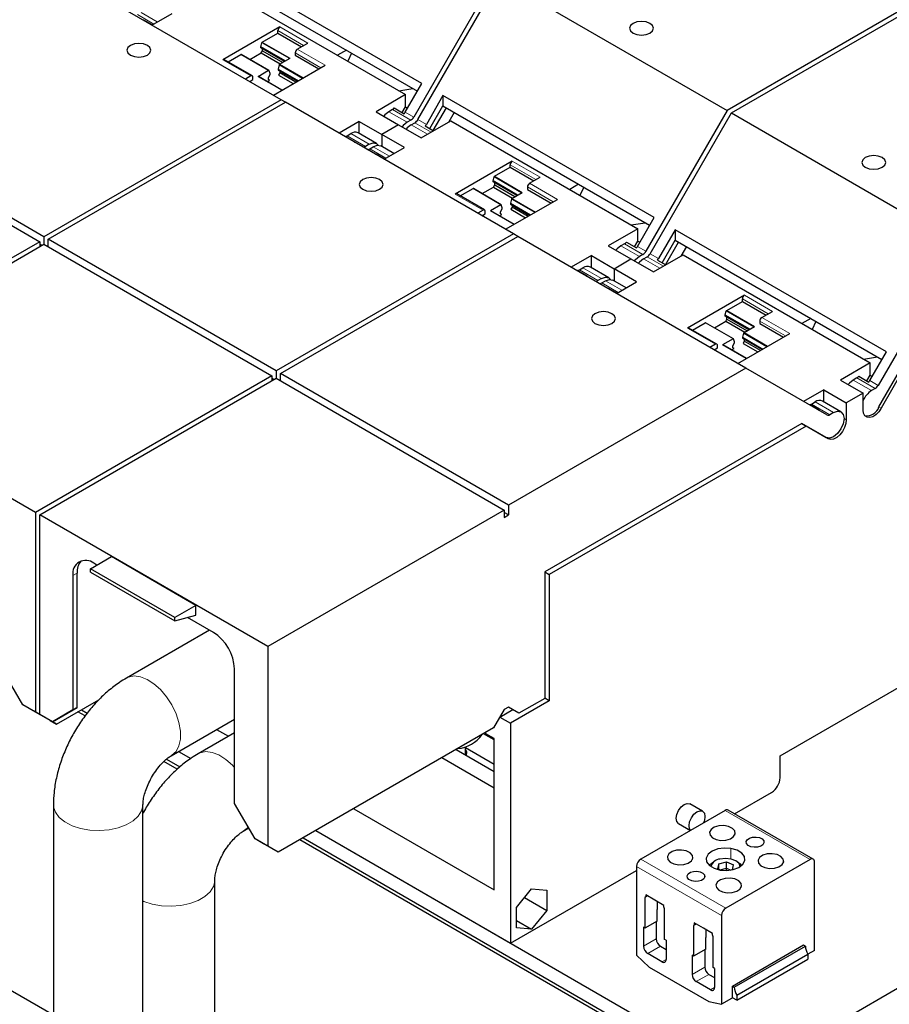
# Model space of a CAD drawing. Header units: millimetres. Extents: x 5 to 418, y 2 to 292.
# Tile 26 of 31: x 359 to 383, y 117 to 143. Entities that reach past the tile are written whole.
import ezdxf

# ---------------------------------------------------------------- set-up
doc = ezdxf.new("R2010")
doc.units = ezdxf.units.MM

msp = doc.modelspace()

# ---------------------------------------------------------------- linework, layer by layer
at = {"color": 7, "linetype": 'Continuous', "lineweight": 25}
for p, q in [((370.0268, 141.6512), (364.37, 144.9169)), ((366.2593, 141.2133), (360.1499, 144.7402)), ((364.37, 144.6397), (369.9068, 141.4434)), ((371.9836, 144.5178), (369.8077, 140.7491)), ((384.5646, 144.5963), (378.2061, 140.9256)), ((378.3192, 140.8603), (384.6778, 144.531)), ((364.579, 144.2433), (369.5909, 141.3499)), ((369.9208, 140.6838), (372.0967, 144.4525)), ((372.0967, 144.4525), (378.2061, 140.9256)), ((362.7948, 143.2133), (363.3345, 143.5248)), ((362.5808, 143.3455), (362.5797, 143.3374)), ((362.8023, 143.2176), (362.5808, 143.3455)), ((366.2251, 143.1623), (364.6978, 142.2806)), ((365.7479, 142.7562), (366.1686, 142.999)), ((366.1686, 142.999), (366.1686, 143.0644)), ((366.1686, 142.999), (366.8021, 142.6333)), ((365.7103, 142.6301), (365.7372, 142.741)), ((366.689, 142.568), (366.9718, 142.7313)), ((364.8344, 142.2288), (365.175, 142.4254)), ((365.9297, 141.9952), (365.183, 142.4262)), ((365.4172, 142.291), (365.7217, 142.4668)), ((365.7103, 142.6039), (365.7103, 142.6301)), ((366.3666, 142.2513), (365.7103, 142.6301)), ((366.3439, 142.2381), (365.7103, 142.6039)), ((365.7217, 142.4668), (365.7556, 142.5256)), ((365.7217, 142.4668), (366.2309, 142.1729)), ((365.7556, 142.5256), (365.7556, 142.5777)), ((365.7556, 142.5256), (366.2987, 142.2121)), ((366.6324, 142.47), (366.6324, 142.4047)), ((366.6324, 142.4047), (367.266, 142.0389)), ((368.0032, 142.5423), (367.7643, 142.4044)), ((368.1407, 142.4629), (368.0397, 142.2454)), ((365.4845, 141.8535), (364.7378, 142.2846)), ((366.0475, 141.3355), (367.4357, 142.1369)), ((366.201, 142.1466), (366.1742, 142.0358)), ((366.2118, 142.1619), (366.4946, 142.3251)), ((365.4445, 141.8495), (365.3008, 141.7666)), ((365.9217, 141.9944), (365.6388, 141.8311)), ((365.914, 141.8072), (365.9592, 141.8854)), ((365.9592, 141.9117), (365.9324, 141.9916)), ((365.9592, 141.8854), (365.9592, 141.9117)), ((366.1742, 142.0358), (366.7173, 141.7222)), ((366.1742, 142.0358), (366.1742, 142.0095)), ((366.1742, 142.0095), (366.6946, 141.7091)), ((366.2195, 141.9313), (366.1855, 141.8725)), ((366.1855, 141.8725), (366.5816, 141.6438)), ((366.2195, 141.9834), (366.2195, 141.9313)), ((366.6494, 141.683), (366.2195, 141.9313)), ((365.414, 141.7013), (365.501, 141.7516)), ((365.501, 141.7516), (365.501, 141.8169)), ((366.2771, 141.4681), (365.6468, 141.8319)), ((365.881, 141.6967), (365.9479, 141.7353)), ((365.914, 141.7549), (365.914, 141.8072)), ((365.9479, 141.7353), (365.914, 141.7549)), ((369.5814, 140.8797), (370.0268, 141.6512)), ((369.5909, 141.3499), (368.799, 140.8927)), ((369.4117, 141.4534), (369.7885, 141.5117)), ((369.5909, 141.0219), (369.5909, 141.3499)), ((370.5925, 141.3247), (370.1471, 140.5532)), ((376.2494, 138.059), (370.5925, 141.3247)), ((370.5925, 141.3247), (370.5925, 141.0475)), ((359.9008, 137.5426), (353.7914, 141.0695)), ((366.2593, 141.2133), (359.9008, 137.5426)), ((360.0139, 137.4773), (366.3724, 141.148)), ((366.3724, 141.148), (366.2593, 141.2133)), ((372.4818, 137.6211), (366.3724, 141.148)), ((353.6782, 140.9388), (359.7876, 137.4119)), ((368.799, 140.8927), (369.4043, 140.5433)), ((369.2356, 140.9488), (369.1384, 140.8927)), ((369.2868, 140.9926), (369.5527, 140.8391)), ((369.5022, 140.8682), (369.5909, 141.0219)), ((369.5909, 141.0219), (369.6454, 140.9905)), ((370.2423, 140.441), (370.5925, 141.0475)), ((370.3318, 140.3893), (370.682, 140.9959)), ((370.5925, 141.0475), (376.1294, 137.8512)), ((370.8933, 140.8739), (370.7462, 140.6191)), ((378.2061, 140.9256), (376.0302, 137.1569)), ((376.1434, 137.0916), (378.3192, 140.8603)), ((378.3192, 140.8603), (384.4286, 137.3334)), ((368.3464, 140.6315), (367.8068, 140.3199)), ((368.3464, 140.6315), (368.9517, 140.282)), ((368.3464, 140.3082), (368.3464, 140.6315)), ((369.4043, 140.5433), (368.9517, 140.282)), ((369.4043, 140.5433), (370.0096, 140.1939)), ((369.7277, 140.6647), (369.6305, 140.6086)), ((369.7437, 140.5433), (369.8408, 140.5994)), ((370.0096, 140.1939), (370.8015, 140.6511)), ((370.8015, 140.6511), (375.8135, 137.7577)), ((368.023, 140.2488), (368.1202, 140.3049)), ((368.8103, 140.0404), (368.3182, 140.3245)), ((368.9517, 140.282), (368.9517, 139.9587)), ((369.557, 139.9326), (368.9517, 140.282)), ((370.1184, 140.5125), (370.34, 140.3846)), ((367.9717, 140.2334), (367.9707, 140.2253)), ((368.2376, 140.0799), (367.9717, 140.2334)), ((368.6123, 140.0208), (368.5152, 139.9647)), ((368.6283, 139.8994), (368.7255, 139.9555)), ((368.8033, 139.7533), (368.8023, 139.7453)), ((369.0249, 139.6254), (368.8033, 139.7533)), ((369.277, 139.771), (368.9234, 139.9751)), ((369.0174, 139.6211), (369.557, 139.9326)), ((372.4477, 139.5701), (370.9203, 138.6884)), ((372.3911, 139.4068), (372.3911, 139.4722)), ((371.9705, 139.164), (372.3911, 139.4068)), ((372.3911, 139.4068), (373.0246, 139.0411)), ((371.9329, 139.0379), (371.9597, 139.1488)), ((371.9329, 139.0117), (371.9329, 139.0379)), ((372.5892, 138.6591), (371.9329, 139.0379)), ((372.5664, 138.6459), (371.9329, 139.0117)), ((371.9781, 138.9334), (371.9781, 138.9855)), ((372.9115, 138.9758), (373.1944, 139.1391)), ((374.2257, 138.9501), (373.9868, 138.8122)), ((371.707, 138.2613), (370.9603, 138.6924)), ((371.0569, 138.6366), (371.3975, 138.8333)), ((372.1522, 138.403), (371.4055, 138.834)), ((371.6397, 138.6988), (371.9442, 138.8746)), ((371.9442, 138.8746), (371.9781, 138.9334)), ((371.9442, 138.8746), (372.4534, 138.5807)), ((371.9781, 138.9334), (372.5213, 138.6199)), ((372.4343, 138.5697), (372.7172, 138.7329)), ((372.855, 138.8778), (372.855, 138.8125)), ((372.855, 138.8125), (373.4885, 138.4467)), ((374.3632, 138.8708), (374.2622, 138.6532)), ((372.27, 137.7433), (373.6582, 138.5447)), ((372.4236, 138.5544), (372.3967, 138.4436)), ((372.3967, 138.4436), (372.9399, 138.13)), ((372.3967, 138.4436), (372.3967, 138.4173)), ((372.3967, 138.4173), (372.9171, 138.1169)), ((371.667, 138.2574), (371.5233, 138.1744)), ((371.6365, 138.1091), (371.7236, 138.1594)), ((371.7236, 138.1594), (371.7236, 138.2247)), ((372.1442, 138.4022), (371.8614, 138.2389)), ((372.4996, 137.8759), (371.8694, 138.2397)), ((372.1365, 138.215), (372.1818, 138.2932)), ((372.1365, 138.1627), (372.1365, 138.215)), ((372.1705, 138.1431), (372.1365, 138.1627)), ((372.1818, 138.3195), (372.155, 138.3994)), ((372.1818, 138.2932), (372.1818, 138.3195)), ((372.442, 138.3391), (372.4081, 138.2803)), ((372.4081, 138.2803), (372.8041, 138.0516)), ((372.442, 138.3912), (372.442, 138.3391)), ((372.872, 138.0908), (372.442, 138.3391)), ((372.1036, 138.1045), (372.1705, 138.1431)), ((375.6343, 137.8612), (376.0111, 137.9195)), ((375.804, 137.2875), (376.2494, 138.059)), ((375.8135, 137.7577), (375.0215, 137.3005)), ((375.8135, 137.4297), (375.8135, 137.7577)), ((376.8151, 137.7325), (376.3696, 136.961)), ((382.4719, 134.4668), (376.8151, 137.7325)), ((376.8151, 137.7325), (376.8151, 137.4553)), ((359.7876, 137.4119), (353.4519, 133.7544)), ((359.7876, 137.4119), (359.7876, 137.2813)), ((359.9008, 137.5426), (359.9008, 137.3466)), ((366.1233, 133.9504), (360.0139, 137.4773)), ((360.0139, 137.2813), (360.0139, 137.4773)), ((372.4818, 137.6211), (366.1233, 133.9504)), ((366.2364, 133.8851), (372.595, 137.5558)), ((372.595, 137.5558), (372.4818, 137.6211)), ((378.7044, 134.0289), (372.595, 137.5558)), ((375.5094, 137.4004), (375.7752, 137.2469)), ((375.7248, 137.276), (375.8135, 137.4297)), ((375.8135, 137.4297), (375.8679, 137.3983)), ((376.4649, 136.8488), (376.8151, 137.4553)), ((376.5543, 136.7971), (376.9045, 137.4037)), ((376.8151, 137.4553), (382.3519, 134.259)), ((353.5651, 133.6891), (359.9008, 137.3466)), ((359.8442, 137.314), (359.7876, 137.3466)), ((359.9008, 137.3466), (366.0102, 133.8197)), ((375.0215, 137.3005), (375.6268, 136.9511)), ((375.4581, 137.3566), (375.3609, 137.3005)), ((377.1158, 137.2817), (376.9687, 137.0269)), ((384.4286, 137.3334), (382.2528, 133.5647)), ((374.569, 137.0393), (374.0293, 136.7277)), ((374.569, 137.0393), (375.1743, 136.6898)), ((374.569, 136.716), (374.569, 137.0393)), ((375.1743, 136.6898), (375.6268, 136.9511)), ((375.6268, 136.9511), (376.2321, 136.6017)), ((375.9502, 137.0725), (375.8531, 137.0164)), ((375.9662, 136.9511), (376.0634, 137.0072)), ((376.2321, 136.6017), (377.0241, 137.0589)), ((376.3409, 136.9203), (376.5625, 136.7924)), ((377.0241, 137.0589), (382.036, 134.1655)), ((374.1943, 136.6412), (374.1933, 136.6331)), ((374.4601, 136.4877), (374.1943, 136.6412)), ((374.2456, 136.6566), (374.3427, 136.7127)), ((375.0328, 136.4482), (374.5407, 136.7323)), ((375.7795, 136.3404), (375.1743, 136.6898)), ((375.1743, 136.6898), (375.1743, 136.3665)), ((374.8349, 136.4286), (374.7377, 136.3725)), ((374.8508, 136.3072), (374.948, 136.3633)), ((375.4995, 136.1788), (375.146, 136.3829)), ((375.2399, 136.0289), (375.7795, 136.3404)), ((375.0258, 136.1611), (375.0248, 136.1531)), ((375.2474, 136.0332), (375.0258, 136.1611)), ((378.6702, 135.9779), (377.1428, 135.0962)), ((378.193, 135.5718), (378.6136, 135.8146)), ((378.6136, 135.8146), (378.6136, 135.88)), ((378.6136, 135.8146), (379.2472, 135.4489)), ((378.1554, 135.4457), (378.1822, 135.5566)), ((379.1341, 135.3836), (379.4169, 135.5469)), ((377.8623, 135.1066), (378.1667, 135.2824)), ((378.1554, 135.4195), (378.1554, 135.4457)), ((378.8117, 135.0669), (378.1554, 135.4457)), ((378.789, 135.0537), (378.1554, 135.4195)), ((378.1667, 135.2824), (378.2007, 135.3412)), ((378.1667, 135.2824), (378.6759, 134.9885)), ((378.2007, 135.3412), (378.2007, 135.3933)), ((378.2007, 135.3412), (378.7438, 135.0277)), ((379.0775, 135.2856), (379.0775, 135.2203)), ((380.4482, 135.3579), (380.2093, 135.22)), ((380.5858, 135.2786), (380.4848, 135.061)), ((377.9296, 134.6691), (377.1828, 135.1002)), ((377.2794, 135.0444), (377.6201, 135.2411)), ((378.3748, 134.8108), (377.6281, 135.2418)), ((378.6569, 134.9775), (378.9397, 135.1407)), ((379.0775, 135.2203), (379.711, 134.8546)), ((378.3668, 134.81), (378.0839, 134.6467)), ((378.4043, 134.7273), (378.3775, 134.8072)), ((378.4043, 134.701), (378.4043, 134.7273)), ((378.4926, 134.1512), (379.8808, 134.9525)), ((378.6461, 134.9622), (378.6193, 134.8514)), ((378.6193, 134.8514), (379.1624, 134.5378)), ((378.6193, 134.8514), (378.6193, 134.8251)), ((378.6193, 134.8251), (379.1397, 134.5247)), ((378.6645, 134.7469), (378.6306, 134.6881)), ((378.6645, 134.799), (378.6645, 134.7469)), ((379.0945, 134.4986), (378.6645, 134.7469)), ((377.8896, 134.6652), (377.7459, 134.5822)), ((377.859, 134.5169), (377.9461, 134.5672)), ((377.9461, 134.5672), (377.9461, 134.6325)), ((378.7222, 134.2837), (378.0919, 134.6475)), ((378.3261, 134.5123), (378.393, 134.5509)), ((378.3591, 134.6228), (378.4043, 134.701)), ((378.3591, 134.5705), (378.3591, 134.6228)), ((378.393, 134.5509), (378.3591, 134.5705)), ((378.6306, 134.6881), (379.0266, 134.4595)), ((382.0265, 133.6954), (382.4719, 134.4668)), ((381.8568, 134.269), (382.2336, 134.3273)), ((366.1233, 133.9504), (366.1233, 133.7544)), ((378.7044, 134.0289), (372.3458, 130.3582)), ((380.8802, 132.7724), (378.7044, 134.0289)), ((382.036, 134.1655), (381.2441, 133.7083)), ((382.036, 133.8375), (382.036, 134.1655)), ((382.2736, 132.9865), (382.9242, 134.1133)), ((382.9253, 133.9801), (382.3322, 132.9527)), ((359.6745, 130.1622), (353.5651, 133.6891)), ((366.0102, 133.8197), (359.6745, 130.1622)), ((359.7876, 130.0969), (366.1233, 133.7544)), ((366.0102, 133.8197), (366.0102, 133.6891)), ((366.0667, 133.7218), (366.0102, 133.7544)), ((366.1233, 133.7544), (372.2327, 130.2275)), ((372.3458, 130.3582), (366.2364, 133.8851)), ((366.2364, 133.6891), (366.2364, 133.8851)), ((381.2441, 133.7083), (381.8494, 133.3589)), ((381.6806, 133.7644), (381.5835, 133.7083)), ((381.7319, 133.8082), (381.9978, 133.6547)), ((381.9473, 133.6838), (382.036, 133.8375)), ((382.036, 133.8375), (382.0904, 133.8061)), ((380.7915, 133.4471), (380.2516, 133.1354)), ((380.7915, 133.4471), (381.3968, 133.0977)), ((380.7915, 133.1238), (380.7915, 133.4471)), ((382.1728, 133.4803), (382.0756, 133.4242)), ((381.8494, 133.3589), (381.3968, 133.0977)), ((381.8494, 132.9049), (381.8494, 133.3589)), ((380.4168, 133.049), (380.4158, 133.0406)), ((380.6827, 132.8955), (380.4168, 133.049)), ((380.4681, 133.0644), (380.5652, 133.1205)), ((381.2554, 132.856), (380.7632, 133.1401)), ((381.3968, 133.0977), (381.3968, 132.6437)), ((381.0574, 132.8364), (380.9602, 132.7803)), ((380.2088, 132.5458), (373.3188, 128.5682)), ((380.3208, 132.4765), (373.4376, 128.5029)), ((380.2048, 132.5434), (380.3208, 132.4765)), ((380.8594, 132.1701), (380.2088, 132.5458)), ((380.6897, 132.2681), (380.2088, 132.5457)), ((380.3131, 132.4809), (380.3391, 132.4705)), ((380.914, 132.134), (380.3208, 132.4765)), ((380.3673, 132.4542), (380.8594, 132.1701)), ((372.3458, 130.3582), (372.3458, 130.0969)), ((359.6745, 130.1622), (359.6745, 124.8188)), ((359.7876, 124.7535), (359.7876, 130.0969)), ((365.897, 126.57), (359.7876, 130.0969)), ((372.2327, 130.2275), (365.897, 126.57)), ((372.2327, 130.2275), (372.2327, 130.0316)), ((372.3458, 130.0969), (372.2327, 130.1622)), ((372.2327, 130.0316), (372.3458, 130.0969)), ((361.1453, 128.6535), (361.711, 128.9801)), ((363.9737, 127.6738), (361.711, 128.9801)), ((361.3206, 128.7547), (361.2414, 128.8004)), ((360.6757, 128.4737), (360.6757, 124.8744)), ((360.7889, 124.9397), (360.7889, 128.539)), ((363.408, 127.3473), (361.1453, 128.6535)), ((361.1453, 128.5672), (361.1453, 128.6535)), ((361.1453, 128.5672), (363.408, 127.261)), ((373.3188, 128.5682), (373.3188, 125.1845)), ((373.3216, 128.5699), (373.4376, 128.5029)), ((373.4376, 128.5029), (373.4376, 125.1192)), ((363.9737, 127.6738), (363.408, 127.3473)), ((363.9737, 127.4125), (363.9737, 127.6738)), ((363.408, 127.261), (363.9737, 127.4125)), ((363.408, 127.261), (363.408, 127.3473)), ((364.4432, 126.952), (363.7495, 127.3525)), ((364.3382, 127.0127), (362.1123, 125.7277)), ((365.897, 126.57), (365.897, 121.2266)), ((359.3351, 125.0147), (358.7864, 125.9651)), ((365.0089, 122.3729), (365.0089, 125.9722)), ((379.6234, 123.6472), (383.6228, 125.956)), ((396.8513, 125.546), (379.7676, 115.6838)), ((359.6745, 124.8188), (359.3351, 125.0147)), ((359.5613, 124.8841), (359.3351, 125.0147)), ((360.2402, 124.4922), (361.3752, 125.1474)), ((361.2434, 125.0713), (361.2831, 125.0484)), ((373.4376, 125.1192), (372.4024, 124.5216)), ((373.3188, 125.1845), (372.6287, 124.7861)), ((373.4376, 125.1192), (373.3188, 125.1877)), ((359.6179, 124.8514), (359.5613, 124.8841)), ((359.7876, 124.7534), (359.6179, 124.8514)), ((359.9573, 124.6555), (359.6745, 124.8188)), ((360.127, 124.5575), (359.7876, 124.7535)), ((360.0705, 124.5901), (359.7876, 124.7535)), ((359.9573, 124.6555), (359.7876, 124.7534)), ((360.127, 124.5575), (360.7889, 124.9397)), ((360.6757, 124.8744), (360.127, 124.5575)), ((360.7889, 124.9397), (360.6757, 124.8744)), ((361.0054, 124.7121), (360.8132, 124.823)), ((360.904, 124.8754), (361.0589, 124.7859)), ((372.2327, 124.8841), (371.9499, 124.3942)), ((372.1196, 124.6848), (372.4618, 124.8824)), ((372.3458, 124.9494), (372.2327, 124.8841)), ((372.6287, 124.7861), (372.3458, 124.9494)), ((372.459, 124.884), (372.3458, 124.9494)), ((372.6287, 124.7861), (372.459, 124.884)), ((359.9573, 124.6555), (359.9573, 124.6555)), ((360.0705, 124.5902), (360.2402, 124.4922)), ((360.127, 124.5575), (360.0705, 124.5902)), ((360.2402, 124.4922), (360.0705, 124.5901)), ((360.127, 124.5575), (360.127, 124.5575)), ((363.3122, 123.6492), (365.0089, 124.6287)), ((372.1196, 124.6881), (372.1196, 124.6848)), ((372.1196, 124.6848), (372.4024, 124.5216)), ((372.4024, 124.5216), (372.4024, 118.6294)), ((365.0089, 124.2644), (364.0356, 123.7025)), ((364.5279, 124.351), (364.8435, 124.1689)), ((371.9499, 124.3942), (366.1799, 121.0633)), ((371.9668, 124.0733), (371.6804, 124.2387)), ((371.7406, 124.2373), (371.7406, 124.2734)), ((371.9668, 124.1067), (371.7406, 124.2373)), ((371.9668, 120.0567), (371.9668, 124.1067)), ((363.5095, 123.7631), (363.8351, 123.5752)), ((370.945, 123.8141), (371.9668, 123.2242)), ((371.1967, 123.6689), (371.1967, 123.8905)), ((371.1967, 123.8647), (371.9668, 123.4201)), ((363.4738, 123.2871), (363.1144, 123.4945)), ((363.1868, 123.5575), (363.5428, 123.352)), ((371.9668, 122.7802), (370.5604, 123.5921)), ((379.6234, 123.0593), (379.6234, 123.6472)), ((378.4061, 122.0953), (379.3971, 122.6673)), ((360.1546, 122.3369), (360.1546, 113.3027)), ((362.5546, 113.3027), (362.5546, 122.3369)), ((365.5576, 121.4225), (365.0089, 122.3729)), ((377.5486, 122.1603), (377.2035, 122.3595)), ((368.2015, 122.2303), (371.9668, 120.0567)), ((378.1561, 122.1855), (375.8934, 120.8792)), ((380.5102, 120.8806), (378.2361, 122.1934)), ((376.9012, 121.8357), (377.2257, 121.6484)), ((365.2355, 121.624), (365.3899, 121.7131)), ((367.1831, 121.6424), (372.4024, 118.6294)), ((367.1831, 121.6424), (377.5049, 115.6838)), ((365.897, 121.2266), (365.5576, 121.4225)), ((365.7839, 121.2919), (365.5576, 121.4225)), ((365.8405, 121.2592), (365.7839, 121.2919)), ((379.3943, 114.0964), (366.7529, 121.3941)), ((366.8437, 121.4465), (377.5049, 115.2919)), ((366.0102, 121.1612), (365.8405, 121.2592)), ((366.1799, 121.0633), (365.897, 121.2266)), ((366.1799, 121.0633), (366.0102, 121.1612)), ((377.8846, 120.8334), (377.8506, 120.8138)), ((377.9786, 120.7546), (377.9484, 120.6225)), ((377.9786, 120.7546), (378.192, 120.8056)), ((377.9786, 120.6091), (377.9786, 120.7546)), ((380.4302, 120.8727), (378.1674, 119.5664)), ((378.192, 120.8056), (378.3752, 120.7244)), ((378.192, 120.6358), (378.192, 120.8056)), ((378.473, 120.8138), (378.439, 120.8334)), ((380.5433, 118.4328), (380.5433, 120.8073)), ((372.4024, 118.6294), (375.7802, 120.5794)), ((375.7802, 120.6832), (375.7802, 118.3087)), ((378.0325, 120.5852), (377.9484, 120.6225)), ((378.0142, 120.5933), (378.192, 120.6358)), ((378.184, 120.576), (378.192, 120.6358)), ((378.192, 120.6358), (378.3022, 120.5869)), ((378.3456, 120.5951), (378.3752, 120.7244)), ((364.4779, 114.413), (364.4779, 120.3117)), ((372.5636, 119.58), (372.9681, 120.0832)), ((372.9681, 120.0832), (373.3726, 120.047)), ((373.3726, 120.047), (373.3726, 119.5077)), ((372.7803, 119.8496), (373.3726, 119.5077)), ((376.0744, 119.8929), (376.0037, 119.852)), ((376.0169, 119.8596), (376.0037, 119.852)), ((376.0037, 119.852), (376.0037, 119.0322)), ((376.2667, 119.7818), (376.0235, 119.9223)), ((376.0235, 119.9223), (376.0235, 119.8743)), ((376.51, 119.6414), (376.2667, 119.7818)), ((376.3431, 119.5352), (376.3431, 119.7377)), ((372.5636, 119.0407), (372.5636, 119.58)), ((373.3726, 119.5077), (372.9681, 119.0046)), ((376.3318, 119.5286), (376.3431, 119.5352)), ((376.3318, 119.2216), (376.3318, 119.5286)), ((376.51, 119.5934), (376.51, 119.6414)), ((376.5298, 119.5483), (376.5166, 119.5711)), ((376.5298, 118.7285), (376.5298, 119.5483)), ((372.5636, 119.2381), (372.9681, 119.0046)), ((376.3318, 119.2216), (376.0037, 119.0322)), ((376.3035, 119.2053), (376.3035, 118.7415)), ((377.5678, 119.0307), (377.3246, 119.1712)), ((377.3246, 119.1712), (377.3246, 119.1232)), ((378.0543, 119.3705), (378.0543, 116.9959)), ((372.9681, 119.0046), (372.5636, 119.0407)), ((376.0037, 119.0322), (375.9641, 119.0551)), ((375.9641, 119.0551), (375.9641, 118.5456)), ((377.3755, 119.1418), (377.3048, 119.1009)), ((377.3179, 119.1085), (377.3048, 119.1009)), ((377.3048, 119.1009), (377.3048, 118.2811)), ((377.8111, 118.8903), (377.5678, 119.0307)), ((377.6442, 118.7841), (377.6442, 118.9866)), ((376.5694, 118.7057), (376.5298, 118.7285)), ((376.5694, 118.7057), (376.5694, 118.1961)), ((377.6329, 118.7776), (377.6442, 118.7841)), ((377.6329, 118.4705), (377.6329, 118.7776)), ((377.8111, 118.8423), (377.8111, 118.8903)), ((377.8309, 118.7972), (377.8177, 118.82)), ((377.8309, 117.9774), (377.8309, 118.7972)), ((376.4166, 118.5455), (376.5694, 118.4574)), ((377.6329, 118.4705), (377.3048, 118.2811)), ((377.6046, 118.4542), (377.6046, 117.9904)), ((378.3456, 117.481), (380.252, 118.5815)), ((378.3965, 117.4516), (380.3029, 118.5521)), ((380.252, 118.5815), (380.3029, 118.5521)), ((380.5433, 118.4328), (380.3708, 118.3332)), ((375.7802, 118.3087), (376.1197, 117.9854)), ((376.4562, 118.1308), (376.0772, 118.3496)), ((377.3048, 118.2811), (377.2652, 118.304)), ((377.2652, 118.304), (377.2652, 117.7945)), ((378.4644, 117.2342), (380.3708, 118.3347)), ((378.4644, 117.0988), (380.3708, 118.1993)), ((380.3708, 118.3347), (380.3708, 118.1993)), ((376.1197, 117.9854), (377.7149, 117.0645)), ((377.8705, 117.9546), (377.8309, 117.9774)), ((377.8705, 117.9546), (377.8705, 117.445)), ((358.2774, 117.7949), (360.1546, 116.7112)), ((377.7573, 117.3797), (377.3783, 117.5985)), ((377.7177, 117.7944), (377.8705, 117.7063)), ((378.3456, 117.1673), (378.3456, 117.481)), ((378.3456, 117.481), (378.3965, 117.4516)), ((377.7149, 117.0645), (378.0543, 116.9959)), ((378.3191, 117.1488), (378.0543, 116.9959)), ((378.4644, 117.0988), (378.3456, 117.1674)), ((378.4644, 117.2342), (378.4644, 117.0988))]:
    msp.add_line(p, q, dxfattribs=at)
at = {"color": 7, "linetype": 'Continuous', "lineweight": 18}
for p, q in [((362.8413, 143.2401), (362.4058, 143.4916)), ((362.5029, 143.5477), (362.9385, 143.2962)), ((366.9718, 142.7313), (366.2251, 143.1623)), ((366.1686, 143.0644), (366.8587, 142.666)), ((365.7372, 142.741), (366.476, 142.3144)), ((366.4946, 142.3251), (365.7479, 142.7562)), ((365.175, 142.4254), (365.9217, 141.9944)), ((366.6324, 142.47), (367.3225, 142.0716)), ((367.4357, 142.1369), (366.689, 142.568)), ((364.6978, 142.2806), (365.4445, 141.8495)), ((366.201, 142.1466), (366.8267, 141.7854)), ((366.8453, 141.7961), (366.2118, 142.1619)), ((365.6388, 141.8311), (366.2724, 141.4654)), ((369.6305, 140.6086), (369.1384, 140.8927)), ((369.2356, 140.9488), (369.7277, 140.6647)), ((369.8077, 140.7491), (369.5814, 140.8797)), ((370.1792, 140.2918), (369.7437, 140.5433)), ((370.2764, 140.3479), (369.8408, 140.5994)), ((370.1471, 140.5532), (369.9208, 140.6838)), ((368.1202, 140.3049), (368.6123, 140.0208)), ((368.023, 140.2488), (368.5152, 139.9647)), ((369.0639, 139.6479), (368.6283, 139.8994)), ((368.7255, 139.9555), (369.161, 139.704)), ((372.3911, 139.4722), (373.0812, 139.0738)), ((373.1944, 139.1391), (372.4477, 139.5701)), ((371.9597, 139.1488), (372.6986, 138.7222)), ((372.7172, 138.7329), (371.9705, 139.164)), ((373.6582, 138.5447), (372.9115, 138.9758)), ((370.9203, 138.6884), (371.667, 138.2574)), ((371.3975, 138.8333), (372.1442, 138.4022)), ((372.855, 138.8778), (373.5451, 138.4794)), ((372.4236, 138.5544), (373.0493, 138.1932)), ((373.0679, 138.2039), (372.4343, 138.5697)), ((371.8614, 138.2389), (372.4949, 137.8732)), ((375.8531, 137.0164), (375.3609, 137.3005)), ((375.4581, 137.3566), (375.9502, 137.0725)), ((376.0302, 137.1569), (375.804, 137.2875)), ((376.4018, 136.6996), (375.9662, 136.9511)), ((376.4989, 136.7557), (376.0634, 137.0072)), ((376.3696, 136.961), (376.1434, 137.0916)), ((374.2456, 136.6566), (374.7377, 136.3725)), ((374.3427, 136.7127), (374.8349, 136.4286)), ((375.2864, 136.0557), (374.8508, 136.3072)), ((374.948, 136.3633), (375.3835, 136.1118)), ((378.6136, 135.88), (379.3038, 135.4816)), ((379.4169, 135.5469), (378.6702, 135.9779)), ((378.1822, 135.5566), (378.9211, 135.13)), ((378.9397, 135.1407), (378.193, 135.5718)), ((379.0775, 135.2856), (379.7676, 134.8872)), ((379.8808, 134.9525), (379.1341, 135.3836)), ((377.1428, 135.0962), (377.8896, 134.6652)), ((377.6201, 135.2411), (378.3668, 134.81)), ((378.6461, 134.9622), (379.2718, 134.601)), ((379.2904, 134.6117), (378.6569, 134.9775)), ((378.0839, 134.6467), (378.7175, 134.281)), ((382.0756, 133.4242), (381.5835, 133.7083)), ((381.6806, 133.7644), (382.1728, 133.4803)), ((382.2528, 133.5647), (382.0265, 133.6954)), ((380.4681, 133.0644), (380.9602, 132.7803)), ((380.5652, 133.1205), (381.0574, 132.8364)), ((382.2736, 132.9865), (382.3322, 132.9527)), ((381.3374, 132.678), (381.3968, 132.6437)), ((380.8594, 132.1701), (380.6897, 132.2681)), ((360.7889, 128.539), (360.6757, 128.4737)), ((378.1561, 122.1855), (380.4302, 120.8727)), ((378.407, 121.5221), (378.407, 121.634)), ((379.184, 121.2941), (379.184, 121.3721)), ((378.3082, 120.8834), (378.3082, 121.164)), ((375.8934, 120.8792), (378.1674, 119.5664)), ((377.2756, 120.869), (377.2756, 120.9808)), ((379.7081, 120.771), (379.7081, 120.8829)), ((375.7802, 120.6832), (378.0543, 119.3705)), ((377.6001, 120.3797), (377.6001, 120.4578)), ((378.5767, 120.1179), (378.5767, 120.2297)), ((376.0744, 119.8929), (376.0169, 119.8596)), ((376.065, 119.8983), (376.0235, 119.8743)), ((377.3755, 119.1418), (377.3179, 119.1085)), ((377.3661, 119.1472), (377.3246, 119.1232)), ((375.9641, 118.5456), (376.3035, 118.7415)), ((376.0772, 118.3496), (376.4166, 118.5455)), ((376.4562, 118.1308), (376.5694, 118.1961)), ((377.2652, 117.7945), (377.6046, 117.9904)), ((377.3783, 117.5985), (377.7177, 117.7944)), ((377.7573, 117.3797), (377.8705, 117.445))]:
    msp.add_line(p, q, dxfattribs=at)
at = {"color": 7, "linetype": 'Continuous', "lineweight": 25, "flags": 128}
for points in [[(376.1365, 143.2578), (376.0327, 143.2978), (375.9102, 143.3119), (375.7878, 143.2978), (375.6839, 143.2578), (375.6146, 143.1978), (375.5902, 143.1271), (375.6146, 143.0564), (375.6839, 142.9965), (375.7878, 142.9565), (375.9102, 142.9424), (376.0327, 142.9565), (376.1365, 142.9965), (376.2059, 143.0564), (376.2302, 143.1271), (376.2059, 143.1978), (376.1365, 143.2578)], [(362.6721, 142.6693), (362.5682, 142.7093), (362.4458, 142.7234), (362.3233, 142.7093), (362.2195, 142.6693), (362.1501, 142.6094), (362.1258, 142.5387), (362.1501, 142.468), (362.2195, 142.408), (362.3233, 142.368), (362.4458, 142.3539), (362.5682, 142.368), (362.6721, 142.408), (362.7414, 142.468), (362.7658, 142.5387), (362.7414, 142.6094), (362.6721, 142.6693)], [(365.9324, 141.9916), (365.9318, 141.9931), (365.9308, 141.9943), (365.9297, 141.9952), (365.9283, 141.9957), (365.9268, 141.9959), (365.9252, 141.9958), (365.9234, 141.9952), (365.9217, 141.9944)], [(369.1384, 140.8927), (369.0348, 140.81), (369.0034, 140.7747)], [(369.6305, 140.6086), (369.5234, 140.5221), (369.4956, 140.4906)], [(369.7437, 140.5433), (369.6365, 140.4568), (369.6087, 140.4253)], [(368.6123, 140.0208), (368.7195, 140.058), (368.8103, 140.0404), (368.8586, 139.9934)], [(368.7255, 139.9555), (368.8326, 139.9927), (368.9234, 139.9751)], [(382.359, 139.6656), (382.2552, 139.7056), (382.1328, 139.7197), (382.0103, 139.7056), (381.9065, 139.6656), (381.8371, 139.6056), (381.8128, 139.5349), (381.8371, 139.4642), (381.9065, 139.4043), (382.0103, 139.3643), (382.1328, 139.3502), (382.2552, 139.3643), (382.359, 139.4043), (382.4284, 139.4642), (382.4528, 139.5349), (382.4284, 139.6056), (382.359, 139.6656)], [(368.8946, 139.0771), (368.7908, 139.1171), (368.6683, 139.1312), (368.5459, 139.1171), (368.442, 139.0771), (368.3727, 139.0172), (368.3483, 138.9465), (368.3727, 138.8758), (368.442, 138.8158), (368.5459, 138.7758), (368.6683, 138.7617), (368.7908, 138.7758), (368.8946, 138.8158), (368.964, 138.8758), (368.9883, 138.9465), (368.964, 139.0172), (368.8946, 139.0771)], [(372.155, 138.3994), (372.1543, 138.4009), (372.1534, 138.4021), (372.1522, 138.403), (372.1509, 138.4035), (372.1494, 138.4037), (372.1477, 138.4036), (372.146, 138.4031), (372.1442, 138.4022)], [(375.3609, 137.3005), (375.2574, 137.2178), (375.2259, 137.1825)], [(375.8531, 137.0164), (375.7459, 136.9299), (375.7181, 136.8984)], [(375.9662, 136.9511), (375.8591, 136.8646), (375.8312, 136.8331)], [(374.8349, 136.4286), (374.942, 136.4658), (375.0329, 136.4482), (375.0812, 136.4012)], [(374.948, 136.3633), (375.0551, 136.4005), (375.146, 136.3829)], [(375.1171, 135.4849), (375.0133, 135.5249), (374.8909, 135.539), (374.7684, 135.5249), (374.6646, 135.4849), (374.5952, 135.425), (374.5709, 135.3543), (374.5952, 135.2836), (374.6646, 135.2236), (374.7684, 135.1836), (374.8909, 135.1695), (375.0133, 135.1836), (375.1171, 135.2236), (375.1865, 135.2836), (375.2109, 135.3543), (375.1865, 135.425), (375.1171, 135.4849)], [(378.3775, 134.8072), (378.3768, 134.8087), (378.3759, 134.8099), (378.3748, 134.8108), (378.3734, 134.8113), (378.3719, 134.8115), (378.3703, 134.8114), (378.3685, 134.8109), (378.3668, 134.81)], [(381.5835, 133.7083), (381.4799, 133.6256), (381.4485, 133.5903)], [(382.3322, 132.9527), (382.2655, 132.8571), (382.1874, 132.7797), (382.1045, 132.7271), (382.024, 132.7039), (381.9528, 132.7121), (381.897, 132.751), (381.8615, 132.8171), (381.8494, 132.9049)], [(381.0574, 132.8364), (381.1645, 132.8736), (381.2554, 132.856), (381.3161, 132.7861), (381.3374, 132.6747), (381.3161, 132.5386), (381.2554, 132.3987), (381.1645, 132.2762), (381.0574, 132.1897), (380.9502, 132.1524), (380.8594, 132.1701)], [(381.3968, 132.6437), (381.3846, 132.5418), (381.3491, 132.4347), (381.2934, 132.3315), (381.2222, 132.2411), (381.1417, 132.1713), (381.0588, 132.1282), (380.9806, 132.1154), (380.914, 132.134)], [(371.2178, 123.6567), (371.2267, 123.743), (371.1967, 123.8201)], [(376.9012, 121.8357), (376.9011, 121.8357), (376.8548, 121.8891), (376.8385, 121.9742), (376.8548, 122.0781), (376.9011, 122.1849), (376.9705, 122.2785), (377.0523, 122.3445), (377.1342, 122.373), (377.2035, 122.3595)], [(377.2282, 121.6498), (377.1999, 121.6899), (377.1836, 121.775), (377.1999, 121.8789), (377.2462, 121.9857), (377.3156, 122.0793), (377.3974, 122.1453), (377.4792, 122.1738), (377.5486, 122.1603), (377.595, 122.107), (377.6112, 122.0219), (377.595, 121.918), (377.5666, 121.8451)], [(378.407, 121.634), (378.3448, 121.7026), (378.2419, 121.7523), (378.1138, 121.7755), (377.9801, 121.7686), (377.8611, 121.7327), (377.775, 121.6733), (377.7349, 121.5993), (377.7468, 121.5221)], [(377.7468, 121.5221), (377.809, 121.4535), (377.912, 121.4038), (378.0401, 121.3806), (378.1738, 121.3875), (378.2927, 121.4234), (378.3788, 121.4828), (378.4189, 121.5568), (378.407, 121.634)], [(378.7234, 121.2941), (378.7151, 121.348), (378.7431, 121.3996), (378.8032, 121.441), (378.8862, 121.4661), (378.9794, 121.4709), (379.0688, 121.4547), (379.1406, 121.42), (379.184, 121.3721)], [(379.184, 121.3721), (379.1924, 121.3183), (379.1644, 121.2667), (379.1043, 121.2252), (379.0213, 121.2002), (378.928, 121.1954), (378.8387, 121.2115), (378.7668, 121.2462), (378.7234, 121.2941)], [(377.2756, 120.9808), (377.2135, 121.0495), (377.1105, 121.0992), (376.9824, 121.1224), (376.8487, 121.1155), (376.7298, 121.0796), (376.6437, 121.0201), (376.6035, 120.9462), (376.6155, 120.869)], [(378.3082, 121.164), (378.1287, 121.1755), (377.9532, 121.1509), (377.8029, 121.0932), (377.6958, 121.0092), (377.645, 120.9092), (377.6565, 120.8051), (377.7289, 120.7096), (377.8536, 120.6342), (378.0154, 120.5879)], [(378.0154, 120.5879), (378.1949, 120.5764), (378.3704, 120.601), (378.5207, 120.6587), (378.6277, 120.7427), (378.6786, 120.8427), (378.6671, 120.9468), (378.5947, 121.0423), (378.47, 121.1177), (378.3082, 121.164)], [(379.7081, 120.8829), (379.6459, 120.9515), (379.5429, 121.0012), (379.4148, 121.0244), (379.2812, 121.0175), (379.1622, 120.9816), (379.0761, 120.9222), (379.036, 120.8482), (379.0479, 120.771)], [(376.6155, 120.869), (376.6777, 120.8003), (376.7806, 120.7506), (376.9087, 120.7275), (377.0424, 120.7344), (377.1614, 120.7703), (377.2474, 120.8297), (377.2876, 120.9037), (377.2756, 120.9808)], [(377.7378, 120.7021), (377.7636, 120.7423), (377.8506, 120.8138)], [(378.5537, 120.6786), (378.524, 120.76), (378.4391, 120.8334), (378.3119, 120.8825), (378.1619, 120.8997), (378.0119, 120.8825)], [(378.473, 120.8138), (378.5511, 120.7526), (378.5858, 120.7021)], [(379.0479, 120.771), (379.1101, 120.7024), (379.2131, 120.6527), (379.3412, 120.6295), (379.4749, 120.6364), (379.5938, 120.6723), (379.6799, 120.7317), (379.72, 120.8057), (379.7081, 120.8829)], [(377.1395, 120.3797), (377.1312, 120.4336), (377.1592, 120.4852), (377.2193, 120.5266), (377.3023, 120.5517), (377.3955, 120.5565), (377.4849, 120.5403), (377.5567, 120.5057), (377.6001, 120.4578)], [(377.6001, 120.4578), (377.6084, 120.4039), (377.5804, 120.3523), (377.5204, 120.3109), (377.4374, 120.2858), (377.3441, 120.281), (377.2548, 120.2972), (377.1829, 120.3318), (377.1395, 120.3797)], [(378.5767, 120.2297), (378.5145, 120.2984), (378.4116, 120.3481), (378.2835, 120.3713), (378.1498, 120.3644), (378.0308, 120.3285), (377.9447, 120.269), (377.9046, 120.1951), (377.9165, 120.1179)], [(377.9165, 120.1179), (377.9787, 120.0493), (378.0817, 119.9996), (378.2098, 119.9764), (378.3435, 119.9833), (378.4624, 120.0192), (378.5485, 120.0786), (378.5887, 120.1526), (378.5767, 120.2297)]]:
    msp.add_lwpolyline(points, dxfattribs=at)
at = {"color": 7, "linetype": 'Continuous', "lineweight": 18, "flags": 128}
for points in [[(362.114, 125.7287), (362.1629, 125.7524), (362.3148, 125.7836), (362.4852, 125.7636), (362.6663, 125.6934), (362.8495, 125.5761), (363.0263, 125.4174), (363.1884, 125.2246), (363.3282, 125.0067), (363.4393, 124.7739), (363.5163, 124.5371), (363.5558, 124.3074), (363.5558, 124.0955), (363.5163, 123.9114), (363.4393, 123.7636), (363.3282, 123.659), (363.3165, 123.6518)], [(364.0374, 123.7035), (364.0862, 123.7272), (364.2381, 123.7584), (364.4085, 123.7384), (364.5896, 123.6682), (364.7728, 123.5509), (364.9496, 123.3922), (365.0089, 123.3276)], [(360.1546, 122.3368), (360.1585, 122.2807), (360.2074, 122.1336), (360.31, 121.996), (360.4613, 121.8743), (360.6545, 121.7743), (360.8804, 121.7006), (361.1284, 121.6566), (361.3871, 121.6445), (361.6442, 121.6647), (361.8877, 121.7163), (362.1064, 121.797), (362.2899, 121.9029), (362.4296, 122.0291), (362.5191, 122.1698), (362.5541, 122.3182), (362.5545, 122.3308)], [(362.5546, 119.759), (362.5778, 119.7491), (362.8037, 119.6754), (363.0518, 119.6314), (363.3104, 119.6192), (363.5675, 119.6395), (363.8111, 119.6911), (364.0297, 119.7718), (364.2132, 119.8777), (364.3529, 120.0039), (364.4424, 120.1446), (364.4775, 120.293), (364.4779, 120.3056)]]:
    msp.add_lwpolyline(points, dxfattribs=at)
at = {"color": 7, "linetype": 'Continuous', "lineweight": 25}
for centre, radius, start, end in [((362.5808, 143.4053), 0.0598, 247.05182, 269.92796), ((366.2914, 143.0588), 0.1229, 122.60548, 177.39452), ((365.7615, 142.7352), 0.0251, 122.9164, 166.64038), ((365.1797, 142.4188), 0.00817, 66.1846, 125.12636), ((366.7552, 142.4644), 0.1229, 122.60548, 177.39452), ((364.7212, 142.2479), 0.0402, 65.69288, 125.61758), ((366.2254, 142.1408), 0.0251, 122.9164, 166.64038), ((365.4666, 141.8225), 0.0349, 350.78596, 129.20329), ((365.6435, 141.8246), 0.00798, 65.39175, 125.91871), ((369.1312, 141.1229), 0.203, 300.93472, 320.06038), ((369.3483, 141.014), 0.269, 319.45224, 330.06915), ((369.6055, 140.8605), 0.2308, 301.9547, 331.14438), ((369.7187, 140.7952), 0.2308, 301.9547, 331.14438), ((369.914, 140.6874), 0.269, 319.45224, 330.06915), ((368.2346, 140.159), 0.1854, 63.21316, 128.09727), ((367.9689, 140.336), 0.1026, 271.60719, 301.85107), ((368.2377, 140.1397), 0.0598, 247.05182, 269.92796), ((368.4674, 140.0326), 0.083, 251.19945, 305.12129), ((368.5805, 139.9673), 0.083, 251.19945, 305.12129), ((368.8034, 139.8131), 0.0598, 247.05182, 269.92796), ((372.5139, 139.4666), 0.1229, 122.60548, 177.39452), ((371.9841, 139.143), 0.0251, 122.9164, 166.64038), ((372.9778, 138.8722), 0.1229, 122.60548, 177.39452), ((370.9437, 138.6557), 0.0402, 65.69288, 125.61758), ((371.4022, 138.8266), 0.00817, 66.1846, 125.12636), ((372.4479, 138.5486), 0.0251, 122.9164, 166.64038), ((371.6891, 138.2303), 0.0349, 350.78596, 129.20329), ((371.8661, 138.2324), 0.00798, 65.39175, 125.91871), ((375.3538, 137.5307), 0.203, 300.93472, 320.06038), ((375.5708, 137.4218), 0.269, 319.45224, 330.06915), ((375.8281, 137.2683), 0.2308, 301.9547, 331.14438), ((375.9412, 137.203), 0.2308, 301.9547, 331.14438), ((376.1365, 137.0952), 0.269, 319.45224, 330.06915), ((374.1914, 136.7438), 0.1026, 271.60719, 301.85107), ((374.4571, 136.5668), 0.1854, 63.21316, 128.09727), ((374.4602, 136.5475), 0.0598, 247.05182, 269.92796), ((374.6899, 136.4404), 0.083, 251.19945, 305.12129), ((374.8031, 136.3751), 0.083, 251.19945, 305.12129), ((375.0259, 136.2209), 0.0598, 247.05182, 269.92796), ((378.7364, 135.8744), 0.1229, 122.60548, 177.39452), ((378.2066, 135.5508), 0.0251, 122.9164, 166.64038), ((379.2003, 135.28), 0.1229, 122.60548, 177.39452), ((377.1663, 135.0635), 0.0402, 65.69288, 125.61758), ((377.6248, 135.2344), 0.00817, 66.1846, 125.12636), ((378.6705, 134.9564), 0.0251, 122.9164, 166.64038), ((377.9116, 134.6381), 0.0349, 350.78596, 129.20329), ((378.0886, 134.6403), 0.00798, 65.39175, 125.91871), ((381.5763, 133.9385), 0.203, 300.93472, 320.06038), ((381.7934, 133.8296), 0.269, 319.45224, 330.06915), ((382.4052, 132.9123), 0.6088, 122.77182, 155.92096), ((382.0506, 133.6761), 0.2308, 301.9547, 331.14438), ((380.6797, 132.9746), 0.1854, 63.21316, 128.09727), ((380.4139, 133.1516), 0.1026, 271.60719, 301.85107), ((380.6825, 132.9538), 0.0583, 242.60644, 270.16369), ((381.928, 133.1155), 0.369, 265.66017, 339.53498), ((380.9134, 132.8457), 0.0805, 245.68606, 305.61813), ((361.0206, 128.5297), 0.3494, 50.79671, 189.21404), ((361.2184, 128.5732), 0.4308, 137.23749, 184.54587), ((363.7807, 125.9164), 1.2294, 2.60548, 57.39452), ((370.9089, 124.7259), 0.8906, 275.08826, 324.90637), ((379.1321, 123.0816), 0.4918, 302.60548, 357.39452), ((378.203, 122.12), 0.0805, 65.69288, 125.61758), ((376.0259, 120.6721), 0.2459, 122.60548, 177.39452), ((378.0322, 120.6129), 0.2704, 94.30185, 165.92716), ((380.4743, 120.8185), 0.0699, 350.78596, 129.20329), ((376.0075, 119.8727), 0.0161, 305.69804, 5.62038), ((376.5561, 119.595), 0.0462, 181.9565, 211.14373), ((378.2999, 119.3593), 0.2459, 122.60548, 177.39452), ((377.3085, 119.1216), 0.0161, 305.69804, 5.62038), ((376.5491, 118.7527), 0.2459, 182.60548, 237.39452), ((377.8572, 118.8439), 0.0462, 181.9565, 211.14373), ((376.2097, 118.5567), 0.2459, 182.60548, 237.39452), ((380.7353, 118.5678), 0.4327, 182.08756, 212.5991), ((376.5004, 118.1849), 0.0699, 230.79671, 9.21404), ((377.8502, 118.0016), 0.2459, 182.60548, 237.39452), ((377.5108, 117.8056), 0.2459, 182.60548, 237.39452), ((377.8015, 117.4339), 0.0699, 230.79671, 9.21404), ((378.829, 117.4673), 0.4327, 182.08756, 212.5991), ((378.4823, 116.9435), 0.2622, 121.4066, 128.49247)]:
    msp.add_arc(centre, radius, start, end, dxfattribs=at)
at = {"color": 7, "linetype": 'Continuous', "lineweight": 18}
msp.add_arc((365.0194, 121.9921), 0.4269, 301.09463, 325.1333, dxfattribs=at)
at = {"color": 7, "linetype": 'Continuous', "lineweight": 25}
for points, knots in [([(362.1123, 125.7277), (362.0494, 125.6896), (361.8814, 125.5876), (361.622, 125.388), (361.3408, 125.1239), (361.082, 124.8278), (360.8487, 124.506), (360.6437, 124.163), (360.4699, 123.8035), (360.3296, 123.4311), (360.227, 123.0496), (360.1654, 122.6824), (360.158, 122.446), (360.1546, 122.3369)], [0, 0, 0, 0, 0.0567195, 0.1516687, 0.2468322, 0.3418706, 0.4365649, 0.5311147, 0.6259237, 0.7213501, 0.8178803, 0.9159578, 1, 1, 1, 1]), ([(364.0356, 123.7025), (363.9728, 123.6644), (363.8047, 123.5624), (363.5453, 123.3628), (363.2643, 123.0986), (363.0048, 122.8029), (362.7741, 122.4799), (362.6235, 122.2425), (362.5605, 122.1108), (362.5546, 122.0985)], [0, 0, 0, 0, 0.1048562, 0.2803869, 0.4563138, 0.6320093, 0.8070688, 0.9818611, 1, 1, 1, 1]), ([(362.5546, 122.3369), (362.5549, 122.3532), (362.5558, 122.3987), (362.5693, 122.5061), (362.6065, 122.6594), (362.6687, 122.834), (362.7556, 123.0177), (362.8636, 123.1975), (362.9854, 123.3606), (363.1097, 123.4948), (363.2274, 123.5961), (363.2841, 123.6316), (363.3122, 123.6492)], [0, 0, 0, 0, 0.05437396, 0.15189724, 0.25234896, 0.35678406, 0.46445347, 0.57399622, 0.68373832, 0.79174614, 0.89703719, 1, 1, 1, 1]), ([(364.4779, 120.3117), (364.4782, 120.328), (364.4791, 120.3735), (364.4927, 120.4809), (364.5298, 120.6342), (364.592, 120.8088), (364.679, 120.9925), (364.7869, 121.1723), (364.9088, 121.3354), (365.033, 121.4696), (365.1507, 121.5709), (365.2074, 121.6064), (365.2355, 121.624)], [0, 0, 0, 0, 0.05437396, 0.15189724, 0.25234896, 0.35678406, 0.46445347, 0.57399622, 0.68373832, 0.79174614, 0.89703719, 1, 1, 1, 1])]:
    msp.add_open_spline(points, degree=3, knots=knots, dxfattribs=at)

doc.saveas('drawing.dxf')
